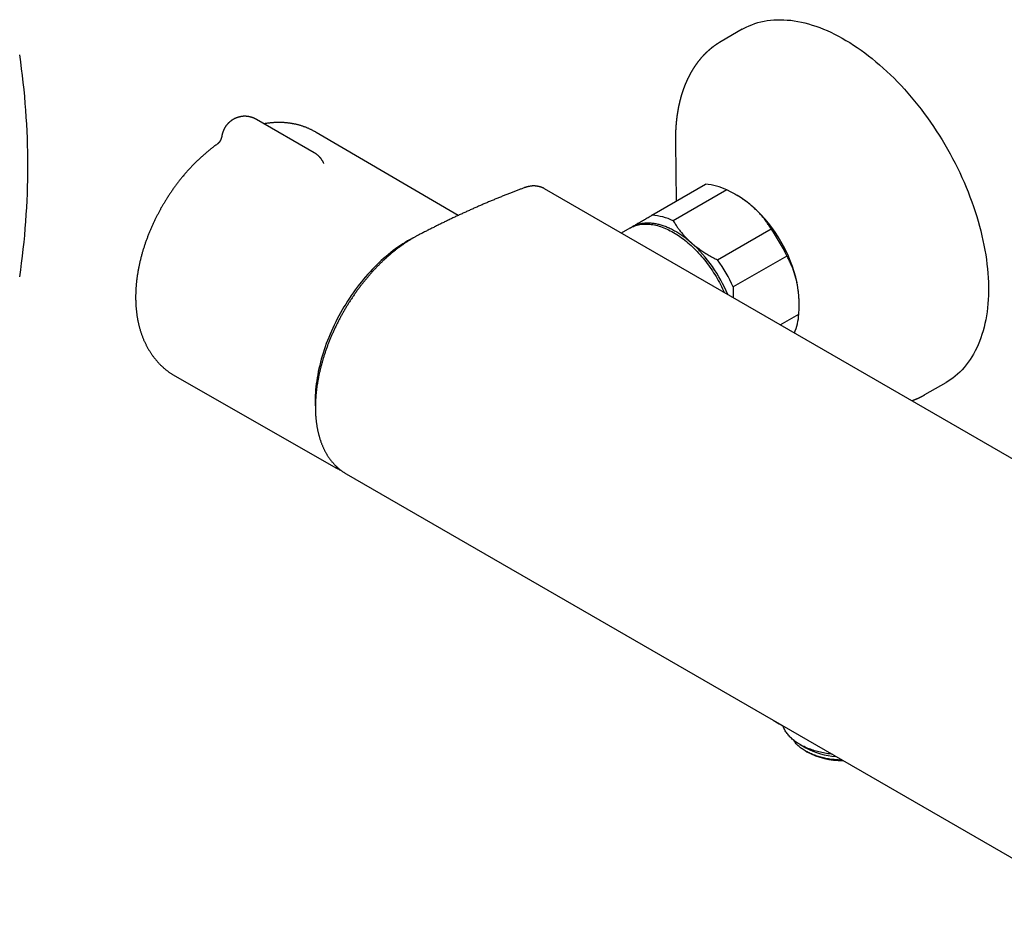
# Model space of a CAD drawing. Header units: millimetres. Extents: x 8 to 723, y 12 to 383.
# Tile 4 of 6: x 451 to 620, y 35 to 191. Entities that reach past the tile are written whole.
import ezdxf

# ---------------------------------------------------------------- set-up
doc = ezdxf.new("R2010")
doc.units = ezdxf.units.MM

msp = doc.modelspace()

# ---------------------------------------------------------------- linework, layer by layer
at = {"color": 7, "linetype": 'Continuous', "lineweight": 30}
for p, q in [((574.89, 189.25), (571.24, 187.14)), ((501.4, 168.05), (491.5, 173.77)), ((526.14, 157.29), (501.74, 171.55)), ((563.41, 169.8), (563.41, 169.79)), ((563.41, 169.79), (563.56, 159.74)), ((503, 166.33), (503, 166.33)), ((559.38, 157.33), (568.57, 162.63)), ((537.43, 162.02), (537.43, 162.02)), ((676.68, 83.51), (540.91, 161.88)), ((540.91, 161.88), (540.91, 161.88)), ((572.23, 161.67), (563.04, 156.37)), ((574.04, 160.69), (573.67, 160.9)), ((555.57, 155.11), (554.11, 154.26)), ((570.65, 149.65), (579.84, 154.96)), ((582.53, 150.32), (573.34, 145.02)), ((584.64, 141.87), (584.64, 142.32)), ((581.4, 138.51), (584.6, 140.36)), ((477.57, 129.69), (505.12, 113.98)), ((606.24, 126.52), (609.89, 128.62)), ((606.24, 126.52), (606.23, 126.51)), ((506.88, 112.95), (642.64, 34.57)), ((506.88, 112.95), (506.88, 112.95)), ((584.8, 66.46), (585.77, 65.9)), ((585.77, 65.33), (585.98, 65.21))]:
    msp.add_line(p, q, dxfattribs=at)
at = {"color": 7, "linetype": 'Continuous', "lineweight": 30, "flags": 128}
for points in [[(574.89, 189.25), (575.1, 189.36), (575.57, 189.61), (576.05, 189.83), (576.54, 190.03), (577.04, 190.22), (577.56, 190.38), (578.08, 190.51), (578.61, 190.63), (579.16, 190.72), (579.71, 190.8), (580.27, 190.85), (580.84, 190.88), (581.42, 190.89), (582, 190.87), (582.59, 190.83), (583.19, 190.78), (583.79, 190.7), (584.4, 190.59), (585.02, 190.47), (585.64, 190.33), (586.27, 190.16), (586.9, 189.97), (587.53, 189.76), (588.17, 189.53), (588.81, 189.28), (589.45, 189.01), (590.09, 188.72), (590.74, 188.4), (591.39, 188.07), (592.03, 187.72), (592.68, 187.34), (593.33, 186.95), (593.98, 186.54), (594.62, 186.11), (595.27, 185.66), (595.91, 185.19), (596.55, 184.7), (597.19, 184.2), (597.82, 183.68), (598.45, 183.14), (599.08, 182.59), (599.7, 182.02), (600.32, 181.43), (600.93, 180.83), (601.53, 180.21), (602.13, 179.58), (602.72, 178.94), (603.31, 178.28), (603.89, 177.61), (604.46, 176.92), (605.02, 176.22), (605.57, 175.51), (606.11, 174.79), (606.65, 174.06), (607.17, 173.32), (607.69, 172.57), (608.19, 171.81), (608.68, 171.04), (609.17, 170.26), (609.64, 169.47), (610.1, 168.68), (610.54, 167.88), (610.98, 167.07), (611.4, 166.26), (611.81, 165.45), (612.2, 164.63), (612.58, 163.8), (612.95, 162.97), (613.3, 162.14), (613.64, 161.31), (613.97, 160.47), (614.28, 159.64), (614.57, 158.8), (614.85, 157.96), (615.12, 157.13), (615.36, 156.29), (615.6, 155.46), (615.81, 154.63), (616.02, 153.8), (616.2, 152.98), (616.37, 152.16), (616.52, 151.35), (616.66, 150.54), (616.78, 149.73), (616.88, 148.93), (616.96, 148.14), (617.03, 147.36), (617.08, 146.58), (617.12, 145.82), (617.14, 145.06), (617.14, 144.31), (617.12, 143.57), (617.09, 142.84), (617.04, 142.13), (616.97, 141.42), (616.89, 140.73), (616.79, 140.05), (616.67, 139.38), (616.53, 138.72), (616.38, 138.08), (616.22, 137.46), (616.03, 136.84), (615.83, 136.25), (615.62, 135.67), (615.39, 135.1), (615.14, 134.55), (614.88, 134.02), (614.6, 133.5), (614.31, 133.01), (614, 132.53), (613.67, 132.07), (613.34, 131.62), (612.98, 131.2), (612.62, 130.79), (612.24, 130.41), (611.84, 130.04), (611.44, 129.69), (611.02, 129.36), (610.58, 129.06), (610.14, 128.77), (609.89, 128.62)], [(555.57, 155.11), (555.77, 155.22), (555.98, 155.32), (556.19, 155.41), (556.4, 155.49), (556.62, 155.56), (556.84, 155.62), (557.07, 155.68), (557.3, 155.72), (557.53, 155.76), (557.77, 155.78), (558.01, 155.8), (558.26, 155.81), (558.51, 155.81), (558.76, 155.8), (559.02, 155.77), (559.27, 155.74), (559.53, 155.71), (559.8, 155.66), (560.06, 155.6), (560.33, 155.53), (560.6, 155.46), (560.87, 155.37), (561.14, 155.27), (561.42, 155.17), (561.69, 155.06), (561.97, 154.94), (562.24, 154.81), (562.52, 154.67), (562.8, 154.52), (563.07, 154.36), (563.35, 154.2), (563.63, 154.03), (563.91, 153.85), (564.18, 153.66), (564.46, 153.46), (564.73, 153.26), (565.01, 153.04), (565.28, 152.82), (565.55, 152.6), (565.82, 152.36), (566.09, 152.12), (566.35, 151.87), (566.61, 151.62), (566.88, 151.36), (567.13, 151.09), (567.39, 150.81), (567.64, 150.53), (567.89, 150.25), (568.14, 149.96), (568.38, 149.66), (568.62, 149.36), (568.85, 149.05), (569.08, 148.74), (569.31, 148.43), (569.53, 148.11), (569.75, 147.78), (569.96, 147.45), (570.17, 147.12), (570.38, 146.79), (570.57, 146.45), (570.77, 146.11), (570.96, 145.76), (571.14, 145.41), (571.32, 145.07), (571.49, 144.71), (571.66, 144.36), (571.79, 144.05)], [(555.9, 155.29), (556.03, 155.37), (556.16, 155.44), (556.3, 155.5), (556.43, 155.56), (556.57, 155.62), (556.71, 155.68), (556.85, 155.73), (556.99, 155.77), (557.14, 155.81), (557.29, 155.85), (557.44, 155.89), (557.59, 155.92), (557.74, 155.94), (557.9, 155.96), (558.05, 155.98), (558.21, 156), (558.37, 156.01), (558.53, 156.01), (558.69, 156.01), (558.86, 156.01), (559.02, 156), (559.19, 155.99), (559.35, 155.98), (559.52, 155.96), (559.69, 155.94), (559.86, 155.91), (560.04, 155.88), (560.21, 155.85), (560.38, 155.81), (560.56, 155.77), (560.73, 155.72), (560.91, 155.67), (561.09, 155.62), (561.27, 155.56), (561.44, 155.5), (561.62, 155.43), (561.8, 155.36), (561.98, 155.29), (562.16, 155.21), (562.34, 155.13), (562.53, 155.04), (562.71, 154.96), (562.89, 154.86), (563.07, 154.77), (563.25, 154.67), (563.43, 154.56), (563.62, 154.46), (563.8, 154.35), (563.98, 154.23), (564.16, 154.11), (564.34, 153.99), (564.53, 153.87), (564.71, 153.74), (564.89, 153.61), (565.07, 153.47), (565.25, 153.34), (565.43, 153.2), (565.6, 153.05), (565.78, 152.9), (565.96, 152.75), (566.14, 152.6)], [(555.75, 155.21), (555.77, 155.22), (555.9, 155.29)], [(518.66, 153.56), (518.26, 153.36), (517.85, 153.14), (517.43, 152.91), (517.02, 152.66), (516.6, 152.4), (516.19, 152.13), (515.77, 151.85), (515.36, 151.56), (514.95, 151.25), (514.54, 150.93), (514.13, 150.6), (513.73, 150.26), (513.32, 149.91), (512.92, 149.55), (512.53, 149.18), (512.13, 148.8), (511.74, 148.41), (511.36, 148.01), (510.98, 147.6), (510.6, 147.18), (510.23, 146.75), (509.86, 146.32), (509.5, 145.87), (509.14, 145.42), (508.79, 144.96), (508.44, 144.5), (508.1, 144.02), (507.77, 143.55), (507.44, 143.06), (507.12, 142.57), (506.81, 142.07), (506.51, 141.57), (506.21, 141.06), (505.92, 140.55), (505.64, 140.04), (505.36, 139.52), (505.1, 139), (504.84, 138.47), (504.59, 137.94), (504.35, 137.41), (504.12, 136.88), (503.9, 136.35), (503.69, 135.81), (503.48, 135.28), (503.29, 134.74), (503.11, 134.21), (502.93, 133.67), (502.77, 133.13), (502.62, 132.6), (502.47, 132.07), (502.34, 131.53), (502.22, 131.01), (502.1, 130.48), (502, 129.95), (501.91, 129.43), (501.83, 128.92), (501.76, 128.4), (501.7, 127.89), (501.65, 127.39), (501.61, 126.89), (501.58, 126.4), (501.57, 125.91), (501.56, 125.42)], [(505.19, 113.94), (505.08, 114), (505.05, 114.02)], [(590.3, 64.79), (590.13, 64.81), (589.86, 64.84), (589.59, 64.88), (589.33, 64.92), (589.06, 64.97), (588.8, 65.02), (588.54, 65.07), (588.29, 65.13), (588.04, 65.19), (587.79, 65.26), (587.54, 65.32), (587.29, 65.4), (587.05, 65.47), (586.82, 65.55), (586.58, 65.64), (586.35, 65.72), (586.13, 65.81), (585.91, 65.91), (585.69, 66), (585.48, 66.1), (585.27, 66.21), (585.07, 66.31), (584.87, 66.42), (584.68, 66.53), (584.49, 66.65), (584.3, 66.77), (584.13, 66.89), (583.96, 67.01), (583.79, 67.14), (583.63, 67.27), (583.47, 67.4), (583.33, 67.53), (583.18, 67.67), (583.05, 67.8), (582.92, 67.94), (582.79, 68.08), (582.68, 68.23), (582.57, 68.37), (582.46, 68.52), (582.36, 68.67), (582.27, 68.82), (582.19, 68.97), (582.11, 69.12), (582.04, 69.27), (581.98, 69.43), (581.92, 69.58), (581.91, 69.64)], [(592.03, 63.79), (591.82, 63.79), (591.58, 63.8), (591.34, 63.81), (591.1, 63.83), (590.87, 63.85), (590.63, 63.87), (590.4, 63.89), (590.17, 63.92), (589.93, 63.96), (589.7, 63.99), (589.48, 64.03), (589.25, 64.07), (589.03, 64.12), (588.8, 64.17), (588.58, 64.22), (588.37, 64.28), (588.15, 64.34), (587.94, 64.4), (587.73, 64.47), (587.53, 64.54), (587.32, 64.61), (587.12, 64.69), (586.93, 64.76), (586.74, 64.85), (586.55, 64.93), (586.36, 65.02), (586.18, 65.11), (586.01, 65.2), (585.83, 65.29), (585.67, 65.39), (585.5, 65.49), (585.34, 65.59), (585.19, 65.7), (585.04, 65.81), (584.9, 65.92), (584.76, 66.03), (584.62, 66.14), (584.49, 66.26), (584.37, 66.37), (584.25, 66.49), (584.14, 66.61), (584.03, 66.74), (583.93, 66.86), (583.83, 66.99), (583.74, 67.11), (583.66, 67.24)]]:
    msp.add_lwpolyline(points, dxfattribs=at)
at = {"color": 7, "linetype": 'Continuous', "lineweight": 30}
for centre, radius, start, end in [((322.25, 165.79), 130, 351.5732, 8.4268), ((567.97, 152.91), 9.74, 64.0628, 86.428), ((565.54, 146.16), 16.83, 48.267, 59.6781), ((558.77, 147.6), 9.74, 64.0628, 86.428), ((560.22, 140.46), 24.63, 12.3885, 47.8522), ((557.46, 138.88), 27.56, 24.5436, 35.6971), ((549.54, 134.29), 24.7, 22.4165, 47.81), ((548.27, 133.57), 27.56, 24.5436, 35.6971), ((567.71, 142.22), 16.93, 0.343, 12.0278), ((574.4, 141.05), 10.22, 337.3019, 356.092), ((521.51, 125.41), 19.94, 179.9605, 183.9167), ((591.73, 76.88), 12.49, 241.5043, 266.4446), ((591.93, 76.34), 12.62, 241.8745, 271.0171)]:
    msp.add_arc(centre, radius, start, end, dxfattribs=at)
for points, knots in [([(571.24, 187.14), (571.23, 187.13), (571.2, 187.11), (571.16, 187.09), (571.11, 187.06), (571.07, 187.04), (571.03, 187.01), (571, 186.99), (570.97, 186.98), (570.95, 186.97), (570.93, 186.95), (570.9, 186.94), (570.87, 186.92), (570.83, 186.89), (570.78, 186.86), (570.74, 186.83), (570.7, 186.81), (570.66, 186.78), (570.63, 186.76), (570.59, 186.74), (570.55, 186.71), (570.5, 186.68), (570.44, 186.64), (570.38, 186.6), (570.32, 186.55), (570.25, 186.51), (570.19, 186.46), (570.11, 186.41), (570.05, 186.36), (569.99, 186.32), (569.94, 186.28), (569.89, 186.24), (569.84, 186.21), (569.79, 186.17), (569.76, 186.14), (569.73, 186.12), (569.71, 186.1), (569.68, 186.09), (569.66, 186.07), (569.63, 186.04), (569.59, 186.02), (569.56, 185.99), (569.52, 185.95), (569.48, 185.92), (569.43, 185.89), (569.39, 185.85), (569.35, 185.81), (569.3, 185.77), (569.24, 185.72), (569.18, 185.67), (569.12, 185.62), (569.06, 185.56), (568.99, 185.5), (568.92, 185.44), (568.85, 185.37), (568.79, 185.31), (568.74, 185.27), (568.7, 185.24), (568.67, 185.21), (568.64, 185.18), (568.61, 185.15), (568.58, 185.11), (568.55, 185.09), (568.52, 185.06), (568.49, 185.03), (568.47, 185.01), (568.45, 184.99), (568.43, 184.97), (568.41, 184.94), (568.37, 184.9), (568.32, 184.86), (568.27, 184.8), (568.21, 184.74), (568.16, 184.69), (568.12, 184.65), (568.09, 184.61), (568.03, 184.55), (567.96, 184.47), (567.88, 184.38), (567.81, 184.3), (567.75, 184.23), (567.71, 184.18), (567.66, 184.13), (567.63, 184.08), (567.59, 184.04), (567.57, 184.01), (567.54, 183.98), (567.52, 183.95), (567.48, 183.9), (567.43, 183.85), (567.39, 183.79), (567.35, 183.75), (567.32, 183.7), (567.29, 183.67), (567.27, 183.64), (567.25, 183.61), (567.23, 183.59), (567.21, 183.56), (567.18, 183.52), (567.15, 183.48), (567.12, 183.44), (567.09, 183.39), (567.06, 183.35), (567.03, 183.32), (567, 183.28), (566.98, 183.25), (566.96, 183.22), (566.94, 183.2), (566.93, 183.18), (566.91, 183.15), (566.89, 183.12), (566.86, 183.08), (566.83, 183.04), (566.8, 183), (566.77, 182.95), (566.75, 182.92), (566.73, 182.88), (566.71, 182.85), (566.69, 182.83), (566.68, 182.81), (566.66, 182.78), (566.64, 182.76), (566.62, 182.73), (566.6, 182.69), (566.58, 182.66), (566.55, 182.62), (566.53, 182.59), (566.51, 182.55), (566.49, 182.52), (566.46, 182.48), (566.44, 182.44), (566.42, 182.41), (566.4, 182.38), (566.39, 182.36), (566.38, 182.34), (566.36, 182.32), (566.35, 182.3), (566.33, 182.27), (566.31, 182.24), (566.28, 182.19), (566.24, 182.12), (566.21, 182.06), (566.18, 182.01), (566.15, 181.96), (566.12, 181.92), (566.11, 181.89), (566.09, 181.86), (566.08, 181.84), (566.06, 181.81), (566.05, 181.79), (566.04, 181.76), (566.02, 181.73), (566, 181.7), (565.97, 181.65), (565.94, 181.6), (565.91, 181.54), (565.89, 181.49), (565.86, 181.45), (565.84, 181.41), (565.83, 181.38), (565.82, 181.36), (565.81, 181.34), (565.8, 181.32), (565.79, 181.31), (565.78, 181.29), (565.77, 181.27), (565.75, 181.24), (565.74, 181.21), (565.72, 181.17), (565.69, 181.12), (565.67, 181.07), (565.64, 181.01), (565.61, 180.95), (565.58, 180.9), (565.57, 180.87), (565.55, 180.84), (565.54, 180.82), (565.53, 180.8), (565.53, 180.78), (565.51, 180.76), (565.5, 180.72), (565.48, 180.68), (565.45, 180.63), (565.43, 180.58), (565.41, 180.54), (565.39, 180.5), (565.38, 180.46), (565.36, 180.42), (565.34, 180.38), (565.32, 180.35), (565.31, 180.32), (565.3, 180.29), (565.29, 180.28), (565.29, 180.26), (565.28, 180.23), (565.26, 180.2), (565.24, 180.15), (565.21, 180.09), (565.18, 180.01), (565.15, 179.95), (565.13, 179.89), (565.11, 179.85), (565.09, 179.81), (565.08, 179.77), (565.07, 179.75), (565.06, 179.72), (565.05, 179.69), (565.03, 179.65), (565.01, 179.59), (564.99, 179.54), (564.96, 179.48), (564.94, 179.42), (564.92, 179.37), (564.9, 179.32), (564.88, 179.27), (564.87, 179.23), (564.85, 179.19), (564.84, 179.16), (564.83, 179.13), (564.82, 179.11), (564.81, 179.07), (564.8, 179.03), (564.78, 178.98), (564.76, 178.93), (564.73, 178.86), (564.71, 178.78), (564.68, 178.71), (564.66, 178.64), (564.64, 178.57), (564.62, 178.51), (564.6, 178.47), (564.59, 178.44), (564.58, 178.41), (564.58, 178.39), (564.57, 178.36), (564.56, 178.32), (564.54, 178.28), (564.52, 178.23), (564.5, 178.16), (564.48, 178.08), (564.46, 178.02), (564.44, 177.96), (564.43, 177.91), (564.41, 177.86), (564.4, 177.82), (564.39, 177.79), (564.38, 177.75), (564.37, 177.72), (564.36, 177.68), (564.35, 177.65), (564.34, 177.6), (564.33, 177.56), (564.31, 177.51), (564.3, 177.47), (564.29, 177.41), (564.26, 177.32), (564.24, 177.23), (564.22, 177.15), (564.2, 177.08), (564.18, 177.02), (564.17, 176.98), (564.17, 176.95), (564.16, 176.93), (564.16, 176.92), (564.15, 176.9), (564.15, 176.88), (564.14, 176.85), (564.13, 176.82), (564.12, 176.77), (564.11, 176.71), (564.09, 176.64), (564.08, 176.57), (564.06, 176.5), (564.04, 176.43), (564.03, 176.36), (564.01, 176.28), (564, 176.21), (563.98, 176.14), (563.96, 176.06), (563.94, 175.97), (563.92, 175.86), (563.9, 175.74), (563.88, 175.62), (563.86, 175.51), (563.84, 175.42), (563.83, 175.35), (563.82, 175.29), (563.81, 175.24), (563.8, 175.18), (563.79, 175.12), (563.77, 175.03), (563.76, 174.92), (563.74, 174.8), (563.72, 174.68), (563.7, 174.57), (563.69, 174.49), (563.68, 174.42), (563.67, 174.37), (563.67, 174.32), (563.66, 174.29), (563.66, 174.25), (563.65, 174.21), (563.65, 174.16), (563.64, 174.1), (563.63, 174.03), (563.62, 173.96), (563.61, 173.88), (563.6, 173.81), (563.59, 173.74), (563.59, 173.66), (563.58, 173.58), (563.57, 173.51), (563.56, 173.45), (563.56, 173.4), (563.55, 173.37), (563.55, 173.34), (563.55, 173.31), (563.55, 173.27), (563.54, 173.22), (563.54, 173.17), (563.53, 173.11), (563.52, 173.05), (563.52, 172.97), (563.51, 172.88), (563.5, 172.77), (563.49, 172.67), (563.49, 172.58), (563.48, 172.51), (563.48, 172.44), (563.47, 172.38), (563.47, 172.33), (563.47, 172.3), (563.47, 172.27), (563.46, 172.23), (563.46, 172.19), (563.46, 172.14), (563.45, 172.06), (563.45, 171.96), (563.44, 171.84), (563.44, 171.74), (563.43, 171.63), (563.43, 171.54), (563.42, 171.43), (563.42, 171.35), (563.42, 171.28), (563.42, 171.24), (563.42, 171.2), (563.42, 171.18), (563.42, 171.16), (563.42, 171.14), (563.41, 171.11), (563.41, 171.06), (563.41, 171), (563.41, 170.93), (563.41, 170.86), (563.41, 170.78), (563.41, 170.7), (563.41, 170.62), (563.41, 170.54), (563.41, 170.43), (563.4, 170.28), (563.41, 170.11), (563.41, 169.95), (563.41, 169.84), (563.41, 169.79)], [0, 0, 0, 0, 0.002213, 0.004769, 0.007683, 0.010841, 0.013593, 0.015843, 0.017258, 0.018498, 0.020016, 0.021848, 0.023996, 0.026288, 0.029568, 0.032565, 0.03528, 0.037709, 0.039851, 0.041824, 0.044139, 0.048007, 0.052096, 0.056257, 0.0604, 0.064351, 0.069274, 0.074203, 0.079217, 0.082477, 0.085935, 0.089708, 0.093278, 0.0964, 0.099051, 0.10078, 0.102226, 0.103803, 0.105651, 0.107771, 0.110161, 0.112768, 0.115551, 0.118511, 0.121648, 0.124788, 0.127644, 0.131708, 0.135665, 0.139555, 0.144327, 0.149198, 0.154322, 0.159603, 0.16496, 0.169715, 0.17347, 0.175515, 0.177919, 0.180484, 0.182973, 0.185388, 0.187728, 0.189929, 0.191979, 0.193627, 0.194981, 0.196511, 0.19827, 0.201543, 0.205358, 0.20964, 0.214387, 0.218074, 0.221318, 0.224335, 0.227305, 0.234239, 0.241134, 0.248284, 0.251908, 0.255656, 0.259499, 0.263127, 0.265251, 0.267254, 0.26936, 0.271909, 0.274895, 0.279229, 0.283031, 0.2863, 0.289084, 0.291538, 0.293674, 0.295068, 0.296624, 0.298763, 0.301478, 0.304386, 0.307258, 0.310095, 0.312897, 0.315382, 0.317762, 0.31988, 0.321732, 0.323318, 0.324638, 0.325943, 0.328047, 0.330683, 0.333617, 0.336653, 0.33911, 0.341629, 0.343954, 0.345865, 0.34739, 0.348633, 0.350086, 0.351789, 0.353744, 0.355949, 0.358349, 0.3605, 0.362695, 0.364934, 0.367216, 0.369541, 0.371897, 0.373993, 0.375708, 0.377094, 0.378215, 0.379467, 0.380869, 0.382422, 0.384125, 0.387597, 0.391552, 0.395988, 0.398828, 0.401825, 0.40449, 0.40655, 0.40803, 0.409258, 0.410618, 0.412109, 0.413732, 0.415486, 0.417424, 0.420352, 0.42373, 0.427559, 0.430026, 0.432596, 0.434832, 0.436639, 0.43804, 0.439038, 0.440016, 0.441065, 0.442186, 0.443378, 0.444642, 0.446658, 0.449009, 0.45176, 0.454912, 0.458465, 0.462409, 0.464865, 0.466855, 0.468376, 0.469442, 0.470413, 0.471468, 0.472607, 0.474802, 0.477254, 0.480102, 0.483435, 0.485376, 0.487449, 0.489656, 0.491995, 0.494347, 0.496349, 0.497961, 0.49921, 0.500121, 0.50103, 0.502037, 0.5043, 0.506942, 0.510557, 0.514588, 0.519025, 0.521396, 0.523868, 0.526182, 0.528081, 0.529563, 0.53065, 0.53249, 0.534814, 0.537622, 0.540742, 0.543976, 0.547184, 0.550367, 0.552849, 0.555315, 0.557658, 0.559624, 0.561232, 0.562495, 0.563961, 0.565769, 0.567917, 0.570406, 0.573183, 0.577278, 0.581257, 0.58512, 0.588867, 0.592495, 0.595745, 0.597592, 0.599202, 0.600577, 0.601826, 0.603178, 0.60493, 0.607083, 0.609542, 0.613777, 0.617609, 0.62104, 0.624068, 0.626769, 0.628791, 0.630731, 0.632589, 0.634366, 0.636177, 0.637714, 0.639593, 0.641814, 0.644153, 0.646417, 0.648606, 0.650721, 0.656151, 0.661016, 0.664883, 0.668288, 0.671224, 0.67369, 0.674642, 0.6755, 0.676264, 0.676939, 0.677869, 0.679224, 0.681017, 0.683248, 0.685714, 0.689819, 0.693529, 0.696844, 0.699764, 0.703644, 0.707303, 0.710759, 0.714164, 0.717961, 0.722165, 0.727539, 0.733357, 0.739285, 0.745053, 0.748765, 0.752075, 0.75479, 0.757012, 0.759589, 0.762714, 0.766387, 0.77201, 0.777702, 0.783443, 0.789234, 0.792504, 0.795417, 0.79793, 0.800045, 0.801759, 0.803253, 0.805047, 0.807407, 0.810172, 0.813329, 0.816685, 0.820171, 0.823454, 0.826845, 0.830343, 0.83395, 0.837375, 0.840252, 0.842579, 0.843739, 0.844722, 0.846011, 0.847773, 0.850009, 0.852632, 0.855281, 0.85784, 0.860307, 0.865681, 0.870567, 0.874964, 0.878874, 0.882347, 0.885459, 0.888212, 0.889954, 0.891514, 0.892891, 0.894216, 0.89598, 0.898231, 0.900963, 0.906229, 0.91141, 0.916536, 0.920559, 0.924801, 0.92926, 0.933914, 0.936107, 0.937952, 0.93945, 0.940601, 0.941404, 0.942059, 0.943487, 0.945445, 0.947932, 0.95095, 0.954498, 0.957658, 0.961144, 0.964805, 0.968395, 0.97191, 0.979487, 0.986695, 0.993532, 1, 1, 1, 1]), ([(489.5, 174.31), (489.46, 174.31), (489.39, 174.3), (489.3, 174.3), (489.23, 174.3), (489.14, 174.29), (489.04, 174.28), (488.94, 174.27), (488.84, 174.25), (488.73, 174.23), (488.62, 174.21), (488.51, 174.18), (488.4, 174.15), (488.29, 174.12), (488.18, 174.08), (488.07, 174.04), (487.96, 174), (487.85, 173.95), (487.74, 173.9), (487.64, 173.85), (487.53, 173.79), (487.43, 173.73), (487.32, 173.66), (487.22, 173.59), (487.12, 173.52), (487.03, 173.45), (486.93, 173.37), (486.84, 173.29), (486.75, 173.21), (486.66, 173.12), (486.57, 173.03), (486.49, 172.94), (486.41, 172.84), (486.33, 172.75), (486.26, 172.65), (486.19, 172.55), (486.12, 172.44), (486.05, 172.34), (485.99, 172.23), (485.93, 172.12), (485.88, 172), (485.83, 171.89), (485.78, 171.77), (485.73, 171.66), (485.69, 171.54), (485.66, 171.42), (485.62, 171.3), (485.6, 171.18), (485.57, 171.06), (485.56, 170.98), (485.55, 170.95)], [0, 0, 0, 0, 0.02338, 0.032687, 0.048174, 0.064261, 0.081536, 0.099596, 0.118279, 0.137456, 0.157035, 0.176946, 0.197136, 0.217563, 0.238195, 0.259003, 0.279966, 0.301065, 0.322282, 0.343606, 0.365024, 0.386525, 0.4081, 0.429742, 0.451444, 0.4732, 0.495003, 0.51685, 0.538736, 0.560658, 0.582611, 0.604594, 0.626603, 0.648636, 0.670692, 0.692767, 0.714861, 0.736972, 0.759099, 0.78124, 0.803395, 0.825562, 0.847741, 0.869932, 0.892132, 0.914343, 0.936563, 0.958791, 0.981029, 1, 1, 1, 1]), ([(491.5, 173.77), (491.5, 173.77), (491.46, 173.79), (491.39, 173.83), (491.27, 173.89), (491.15, 173.95), (491.04, 174), (490.93, 174.04), (490.82, 174.08), (490.71, 174.12), (490.59, 174.15), (490.48, 174.18), (490.37, 174.21), (490.25, 174.24), (490.14, 174.26), (490.02, 174.27), (489.91, 174.28), (489.81, 174.29), (489.72, 174.3), (489.64, 174.3), (489.57, 174.31), (489.52, 174.31), (489.5, 174.31)], [0, 0, 0, 0, 0.000108, 0.062415, 0.125019, 0.187973, 0.244645, 0.301287, 0.357885, 0.414426, 0.47089, 0.527249, 0.583459, 0.639445, 0.695077, 0.750096, 0.803913, 0.854824, 0.897431, 0.931555, 0.971837, 1, 1, 1, 1]), ([(501.74, 171.55), (501.7, 171.57), (501.6, 171.63), (501.44, 171.72), (501.25, 171.83), (501.05, 171.93), (500.86, 172.02), (500.66, 172.11), (500.46, 172.2), (500.26, 172.29), (500.05, 172.37), (499.85, 172.45), (499.64, 172.52), (499.43, 172.6), (499.22, 172.66), (499.01, 172.73), (498.79, 172.79), (498.58, 172.85), (498.36, 172.9), (498.14, 172.95), (497.92, 172.99), (497.7, 173.03), (497.48, 173.07), (497.25, 173.11), (497.02, 173.14), (496.8, 173.16), (496.57, 173.19), (496.34, 173.21), (496.11, 173.22), (495.87, 173.23), (495.64, 173.24), (495.4, 173.24), (495.17, 173.24), (494.93, 173.24), (494.69, 173.23), (494.45, 173.21), (494.21, 173.2), (493.97, 173.17), (493.72, 173.15), (493.48, 173.12), (493.23, 173.09), (493.01, 173.05), (492.87, 173.03), (492.8, 173.02)], [0, 0, 0, 0, 0.013649, 0.037345, 0.061052, 0.084773, 0.108514, 0.132277, 0.156066, 0.179886, 0.20374, 0.227633, 0.251567, 0.275548, 0.299579, 0.323663, 0.347806, 0.37201, 0.39628, 0.420619, 0.445031, 0.469521, 0.49409, 0.518744, 0.543486, 0.568318, 0.593245, 0.61827, 0.643395, 0.668625, 0.69396, 0.719405, 0.744962, 0.770632, 0.796418, 0.822321, 0.848344, 0.874486, 0.90075, 0.927135, 0.953642, 0.98027, 1, 1, 1, 1]), ([(485.55, 170.95), (485.55, 170.93), (485.54, 170.88), (485.53, 170.82), (485.52, 170.77), (485.51, 170.74), (485.5, 170.71), (485.5, 170.7), (485.5, 170.68), (485.49, 170.67), (485.49, 170.65), (485.48, 170.63), (485.47, 170.6), (485.46, 170.56), (485.44, 170.52), (485.43, 170.47), (485.41, 170.42), (485.38, 170.35), (485.35, 170.29), (485.33, 170.24), (485.31, 170.21), (485.29, 170.17), (485.27, 170.13), (485.25, 170.08), (485.22, 170.04), (485.2, 170), (485.18, 169.97), (485.16, 169.94), (485.14, 169.92), (485.13, 169.9), (485.11, 169.88), (485.1, 169.86), (485.08, 169.84), (485.06, 169.81), (485.04, 169.78), (485.02, 169.76), (485, 169.74), (484.99, 169.72), (484.97, 169.71), (484.96, 169.69), (484.95, 169.68), (484.94, 169.67), (484.93, 169.66), (484.92, 169.65), (484.91, 169.64), (484.9, 169.63), (484.89, 169.62), (484.88, 169.61), (484.87, 169.6), (484.86, 169.59), (484.85, 169.58), (484.84, 169.57), (484.83, 169.56), (484.82, 169.56), (484.81, 169.55), (484.81, 169.55), (484.8, 169.54), (484.8, 169.54), (484.8, 169.54), (484.79, 169.53), (484.79, 169.53), (484.8, 169.54), (484.8, 169.54), (484.8, 169.54), (484.8, 169.54), (484.8, 169.54), (484.8, 169.54)], [0, 0, 0, 0, 0.030911, 0.056846, 0.077779, 0.091252, 0.101337, 0.108064, 0.113467, 0.119857, 0.127289, 0.135795, 0.145401, 0.1662, 0.184091, 0.19907, 0.225789, 0.255812, 0.289085, 0.308604, 0.325287, 0.343157, 0.365225, 0.388905, 0.412425, 0.433781, 0.451267, 0.467226, 0.481845, 0.494536, 0.504154, 0.514272, 0.530159, 0.549374, 0.570627, 0.592459, 0.606157, 0.617927, 0.627379, 0.637861, 0.652362, 0.66557, 0.67514, 0.683922, 0.693301, 0.706601, 0.722171, 0.734751, 0.745057, 0.754484, 0.769233, 0.787244, 0.808015, 0.825568, 0.840377, 0.85425, 0.868498, 0.88496, 0.906619, 0.928773, 0.949638, 0.958685, 0.967744, 0.97957, 0.994581, 1, 1, 1, 1]), ([(484.81, 169.54), (484.78, 169.53), (484.68, 169.45), (484.49, 169.32), (484.25, 169.15), (484.01, 168.97), (483.78, 168.79), (483.54, 168.6), (483.3, 168.41), (483.07, 168.22), (482.84, 168.03), (482.6, 167.83), (482.37, 167.63), (482.14, 167.42), (481.92, 167.22), (481.69, 167.01), (481.47, 166.8), (481.24, 166.58), (481.02, 166.36), (480.8, 166.14), (480.58, 165.92), (480.36, 165.69), (480.15, 165.46), (479.93, 165.23), (479.72, 165), (479.51, 164.76), (479.31, 164.53), (479.11, 164.29), (478.92, 164.06), (478.72, 163.83), (478.54, 163.61), (478.36, 163.38), (478.18, 163.16), (478.01, 162.93), (477.83, 162.7), (477.66, 162.47), (477.49, 162.24), (477.32, 162), (477.15, 161.77), (476.98, 161.53), (476.82, 161.29), (476.66, 161.05), (476.5, 160.81), (476.34, 160.57), (476.19, 160.33), (476.04, 160.09), (475.89, 159.86), (475.75, 159.63), (475.63, 159.44), (475.53, 159.26), (475.43, 159.09), (475.35, 158.97), (475.32, 158.9)], [0, 0, 0, 0, 0.006583, 0.028487, 0.05039, 0.072293, 0.094193, 0.116091, 0.137987, 0.159878, 0.181767, 0.203652, 0.225534, 0.247413, 0.26929, 0.291166, 0.313042, 0.334919, 0.356798, 0.378681, 0.400571, 0.422468, 0.444376, 0.466297, 0.488235, 0.510194, 0.532176, 0.551927, 0.573909, 0.593631, 0.613339, 0.633034, 0.652714, 0.672379, 0.692029, 0.711663, 0.731278, 0.750875, 0.770449, 0.789998, 0.809515, 0.828993, 0.84842, 0.867774, 0.887019, 0.906088, 0.924835, 0.942884, 0.959609, 0.971438, 0.984063, 1, 1, 1, 1]), ([(503, 166.33), (502.99, 166.36), (502.96, 166.42), (502.9, 166.52), (502.84, 166.63), (502.77, 166.74), (502.7, 166.85), (502.63, 166.95), (502.55, 167.05), (502.47, 167.15), (502.39, 167.25), (502.3, 167.34), (502.22, 167.43), (502.12, 167.52), (502.03, 167.61), (501.93, 167.69), (501.83, 167.77), (501.73, 167.85), (501.62, 167.92), (501.51, 167.99), (501.44, 168.03), (501.4, 168.05)], [0, 0, 0, 0, 0.036098, 0.089128, 0.142191, 0.195291, 0.248432, 0.301616, 0.354847, 0.408132, 0.461475, 0.514882, 0.568361, 0.621919, 0.675568, 0.729316, 0.783178, 0.837168, 0.891305, 0.945609, 1, 1, 1, 1]), ([(503.08, 166.2), (503.08, 166.2), (503.08, 166.2), (503.08, 166.2), (503.07, 166.2), (503.07, 166.21), (503.06, 166.21), (503.06, 166.22), (503.05, 166.23), (503.05, 166.24), (503.04, 166.25), (503.04, 166.25), (503.03, 166.26), (503.03, 166.27), (503.03, 166.27), (503.02, 166.28), (503.02, 166.28), (503.02, 166.28)], [0, 0, 0, 0, 0.0240447, 0.1344091, 0.2536838, 0.355453, 0.4559324, 0.5453071, 0.6059607, 0.6679833, 0.7535643, 0.822095, 0.8754728, 0.9157488, 0.9577085, 0.9814922, 1, 1, 1, 1]), ([(540.91, 161.88), (540.9, 161.89), (540.87, 161.91), (540.79, 161.95), (540.69, 162), (540.59, 162.05), (540.48, 162.09), (540.38, 162.13), (540.27, 162.17), (540.16, 162.2), (540.04, 162.23), (539.93, 162.26), (539.81, 162.28), (539.69, 162.3), (539.58, 162.32), (539.46, 162.33), (539.33, 162.34), (539.21, 162.35), (539.09, 162.35), (538.96, 162.34), (538.84, 162.34), (538.71, 162.33), (538.58, 162.31), (538.45, 162.29), (538.32, 162.27), (538.19, 162.24), (538.06, 162.21), (537.93, 162.18), (537.79, 162.14), (537.66, 162.1), (537.54, 162.06), (537.46, 162.03), (537.43, 162.02)], [0, 0, 0, 0, 0.004752, 0.037834, 0.070868, 0.103894, 0.136939, 0.170041, 0.203239, 0.236573, 0.270081, 0.303801, 0.337771, 0.372033, 0.406121, 0.440352, 0.4747, 0.509184, 0.54382, 0.578626, 0.613613, 0.648795, 0.684182, 0.719784, 0.755606, 0.791654, 0.827933, 0.864504, 0.900659, 0.937308, 0.973787, 1, 1, 1, 1]), ([(537.43, 162.02), (537.25, 161.95), (536.9, 161.82), (536.36, 161.62), (535.8, 161.4), (535.22, 161.18), (534.61, 160.94), (533.99, 160.69), (533.37, 160.44), (532.74, 160.18), (532.11, 159.93), (531.49, 159.66), (530.86, 159.4), (530.23, 159.13), (529.61, 158.85), (528.98, 158.58), (528.35, 158.3), (527.72, 158.01), (527.09, 157.73), (526.46, 157.44), (525.83, 157.15), (525.21, 156.85), (524.58, 156.55), (523.95, 156.25), (523.32, 155.94), (522.69, 155.63), (522.07, 155.32), (521.44, 155.01), (520.81, 154.69), (520.18, 154.37), (519.69, 154.11), (519.34, 153.93), (519.12, 153.82), (518.93, 153.71), (518.74, 153.61), (518.55, 153.5), (518.35, 153.39), (518.13, 153.26), (517.91, 153.13), (517.69, 152.99), (517.47, 152.85), (517.25, 152.71), (517.03, 152.56), (516.81, 152.41), (516.59, 152.26), (516.37, 152.1), (516.15, 151.95), (515.93, 151.78), (515.71, 151.62), (515.49, 151.45), (515.27, 151.28), (515.06, 151.11), (514.84, 150.93), (514.63, 150.75), (514.41, 150.57), (514.2, 150.39), (513.99, 150.2), (513.78, 150.01), (513.57, 149.82), (513.36, 149.63), (513.15, 149.43), (512.94, 149.23), (512.74, 149.03), (512.53, 148.82), (512.33, 148.62), (512.12, 148.41), (511.92, 148.19), (511.72, 147.98), (511.52, 147.76), (511.32, 147.55), (511.12, 147.32), (510.93, 147.1), (510.73, 146.88), (510.54, 146.65), (510.35, 146.42), (510.16, 146.19), (509.97, 145.95), (509.78, 145.72), (509.59, 145.48), (509.41, 145.24), (509.22, 145), (509.04, 144.75), (508.86, 144.5), (508.68, 144.26), (508.5, 144.01), (508.32, 143.76), (508.15, 143.5), (507.98, 143.25), (507.81, 143), (507.64, 142.74), (507.47, 142.48), (507.31, 142.22), (507.15, 141.96), (506.99, 141.7), (506.83, 141.44), (506.67, 141.18), (506.52, 140.91), (506.37, 140.65), (506.22, 140.38), (506.07, 140.11), (505.92, 139.84), (505.78, 139.57), (505.64, 139.3), (505.5, 139.03), (505.36, 138.76), (505.22, 138.48), (505.09, 138.2), (504.95, 137.93), (504.82, 137.65), (504.7, 137.37), (504.57, 137.09), (504.45, 136.81), (504.33, 136.53), (504.21, 136.25), (504.09, 135.97), (503.98, 135.69), (503.87, 135.41), (503.76, 135.13), (503.66, 134.85), (503.55, 134.57), (503.45, 134.29), (503.36, 134.01), (503.26, 133.72), (503.17, 133.44), (503.08, 133.16), (502.99, 132.88), (502.9, 132.6), (502.82, 132.32), (502.74, 132.04), (502.66, 131.75), (502.59, 131.47), (502.52, 131.19), (502.45, 130.91), (502.38, 130.63), (502.31, 130.35), (502.25, 130.08), (502.19, 129.8), (502.14, 129.52), (502.09, 129.25), (502.04, 128.97), (501.99, 128.69), (501.94, 128.42), (501.9, 128.15), (501.86, 127.87), (501.82, 127.6), (501.79, 127.33), (501.76, 127.06), (501.73, 126.79), (501.71, 126.52), (501.68, 126.25), (501.66, 125.99), (501.65, 125.72), (501.63, 125.46), (501.62, 125.2), (501.61, 124.94), (501.61, 124.68), (501.61, 124.42), (501.61, 124.17), (501.61, 123.91), (501.62, 123.66), (501.63, 123.42), (501.64, 123.17), (501.65, 122.92), (501.67, 122.67), (501.69, 122.43), (501.72, 122.19), (501.74, 121.94), (501.77, 121.7), (501.81, 121.47), (501.84, 121.24), (501.88, 121), (501.92, 120.77), (501.97, 120.54), (502.01, 120.31), (502.06, 120.09), (502.12, 119.86), (502.17, 119.64), (502.23, 119.43), (502.29, 119.21), (502.35, 119), (502.42, 118.79), (502.49, 118.58), (502.56, 118.38), (502.64, 118.18), (502.72, 117.98), (502.8, 117.78), (502.88, 117.58), (502.97, 117.39), (503.06, 117.2), (503.15, 117.01), (503.24, 116.83), (503.34, 116.65), (503.44, 116.47), (503.54, 116.3), (503.65, 116.12), (503.76, 115.95), (503.87, 115.79), (503.98, 115.63), (504.09, 115.47), (504.21, 115.31), (504.33, 115.16), (504.45, 115.01), (504.58, 114.86), (504.7, 114.72), (504.83, 114.58), (504.96, 114.44), (505.1, 114.31), (505.24, 114.17), (505.37, 114.05), (505.52, 113.92), (505.66, 113.8), (505.8, 113.68), (505.95, 113.57), (506.1, 113.45), (506.25, 113.35), (506.41, 113.24), (506.55, 113.15), (506.64, 113.09), (506.67, 113.07)], [0, 0, 0, 0, 0.009309, 0.018392, 0.028206, 0.037966, 0.04875, 0.059539, 0.070334, 0.081134, 0.091935, 0.102736, 0.113539, 0.124343, 0.135149, 0.145957, 0.156773, 0.167579, 0.178378, 0.18917, 0.199955, 0.210734, 0.221508, 0.232275, 0.243038, 0.253795, 0.264548, 0.275297, 0.286042, 0.296783, 0.307477, 0.311421, 0.315014, 0.318289, 0.321331, 0.324576, 0.327909, 0.331645, 0.335381, 0.339117, 0.342855, 0.346596, 0.350341, 0.35409, 0.357844, 0.361604, 0.365371, 0.369133, 0.372889, 0.376641, 0.38039, 0.384137, 0.387882, 0.391627, 0.395372, 0.399118, 0.402866, 0.406556, 0.410283, 0.414016, 0.417752, 0.421489, 0.425226, 0.42896, 0.432689, 0.43641, 0.440123, 0.443854, 0.447583, 0.451308, 0.455033, 0.458756, 0.46248, 0.466205, 0.469932, 0.473661, 0.477394, 0.481133, 0.484875, 0.488622, 0.49237, 0.496119, 0.499867, 0.503613, 0.507356, 0.511093, 0.514823, 0.518547, 0.522279, 0.526005, 0.529725, 0.53344, 0.53715, 0.540858, 0.544564, 0.548268, 0.551971, 0.555676, 0.559381, 0.563088, 0.566798, 0.570512, 0.574231, 0.577955, 0.581685, 0.585424, 0.58917, 0.592928, 0.596655, 0.600387, 0.604129, 0.607878, 0.611629, 0.615379, 0.619124, 0.62286, 0.626585, 0.630295, 0.633997, 0.637717, 0.641436, 0.645155, 0.648875, 0.652596, 0.656319, 0.660046, 0.663778, 0.667514, 0.671259, 0.674995, 0.678732, 0.68247, 0.686207, 0.689945, 0.693682, 0.697419, 0.701156, 0.70489, 0.708603, 0.712355, 0.716103, 0.719849, 0.723594, 0.727338, 0.731083, 0.734829, 0.738576, 0.742327, 0.746082, 0.749844, 0.7536, 0.75735, 0.761095, 0.764836, 0.768575, 0.772311, 0.776046, 0.779781, 0.783519, 0.787215, 0.790923, 0.794649, 0.798388, 0.802138, 0.805894, 0.809654, 0.813414, 0.817168, 0.820911, 0.824555, 0.828341, 0.832117, 0.835884, 0.839641, 0.843391, 0.847134, 0.85087, 0.854601, 0.858326, 0.862048, 0.865765, 0.86948, 0.873193, 0.876905, 0.880616, 0.884327, 0.888039, 0.891752, 0.895468, 0.899178, 0.902893, 0.906598, 0.910291, 0.913974, 0.917647, 0.921312, 0.924969, 0.928618, 0.932262, 0.9359, 0.939534, 0.943165, 0.946793, 0.950419, 0.954045, 0.957672, 0.961299, 0.96493, 0.968563, 0.972202, 0.975846, 0.979431, 0.983027, 0.98663, 0.990237, 0.993843, 0.997444, 1, 1, 1, 1]), ([(576.74, 158.72), (576.69, 158.77), (576.56, 158.88), (576.34, 159.07), (576.07, 159.28), (575.79, 159.5), (575.51, 159.71), (575.26, 159.89), (574.98, 160.08), (574.68, 160.29), (574.33, 160.51), (573.96, 160.74), (573.54, 160.98), (573.1, 161.22), (572.66, 161.46), (572.37, 161.6), (572.23, 161.67)], [0, 0, 0, 0, 0.040818, 0.102131, 0.163444, 0.235199, 0.306954, 0.358433, 0.409912, 0.492112, 0.56448, 0.636848, 0.731983, 0.82712, 0.91356, 1, 1, 1, 1]), ([(475.32, 158.9), (475.26, 158.8), (475.19, 158.68), (475.08, 158.48), (474.99, 158.32), (474.88, 158.12), (474.77, 157.91), (474.65, 157.7), (474.53, 157.47), (474.41, 157.24), (474.29, 157), (474.17, 156.76), (474.05, 156.51), (473.93, 156.26), (473.81, 156.01), (473.69, 155.75), (473.58, 155.49), (473.46, 155.23), (473.35, 154.97), (473.24, 154.71), (473.13, 154.44), (473.02, 154.18), (472.91, 153.91), (472.81, 153.64), (472.71, 153.37), (472.61, 153.1), (472.51, 152.83), (472.41, 152.55), (472.32, 152.28), (472.23, 152), (472.14, 151.73), (472.05, 151.45), (471.97, 151.17), (471.89, 150.9), (471.81, 150.62), (471.74, 150.34), (471.66, 150.06), (471.59, 149.78), (471.52, 149.5), (471.46, 149.22), (471.4, 148.94), (471.34, 148.66), (471.28, 148.38), (471.22, 148.1), (471.17, 147.82), (471.12, 147.54), (471.08, 147.26), (471.03, 146.98), (470.99, 146.7), (470.96, 146.42), (470.92, 146.14), (470.89, 145.86), (470.86, 145.58), (470.84, 145.31), (470.82, 145.03), (470.8, 144.75), (470.78, 144.47), (470.77, 144.2), (470.76, 143.92), (470.75, 143.65), (470.75, 143.37), (470.75, 143.1), (470.75, 142.83), (470.76, 142.56), (470.77, 142.29), (470.78, 142.02), (470.8, 141.75), (470.82, 141.48), (470.84, 141.22), (470.87, 140.95), (470.9, 140.69), (470.93, 140.43), (470.96, 140.17), (471, 139.91), (471.05, 139.66), (471.09, 139.4), (471.14, 139.15), (471.2, 138.9), (471.25, 138.65), (471.31, 138.4), (471.37, 138.16), (471.44, 137.92), (471.51, 137.68), (471.58, 137.44), (471.66, 137.2), (471.73, 136.97), (471.82, 136.74), (471.9, 136.51), (471.99, 136.28), (472.08, 136.06), (472.17, 135.84), (472.27, 135.62), (472.37, 135.4), (472.48, 135.19), (472.58, 134.98), (472.69, 134.77), (472.8, 134.57), (472.92, 134.37), (473.04, 134.17), (473.16, 133.97), (473.28, 133.78), (473.41, 133.59), (473.53, 133.4), (473.67, 133.21), (473.8, 133.03), (473.94, 132.85), (474.08, 132.67), (474.22, 132.5), (474.36, 132.33), (474.51, 132.16), (474.66, 132), (474.81, 131.84), (474.97, 131.68), (475.12, 131.52), (475.28, 131.37), (475.45, 131.22), (475.61, 131.08), (475.78, 130.93), (475.95, 130.8), (476.12, 130.66), (476.29, 130.53), (476.47, 130.4), (476.64, 130.27), (476.82, 130.15), (477.01, 130.03), (477.19, 129.91), (477.38, 129.8), (477.5, 129.72), (477.57, 129.69), (477.57, 129.69)], [0, 0, 0, 0, 0.008808, 0.012346, 0.018225, 0.024327, 0.030875, 0.037711, 0.044773, 0.052011, 0.059389, 0.066882, 0.074469, 0.082135, 0.089869, 0.097661, 0.105503, 0.11339, 0.121316, 0.129278, 0.137272, 0.145294, 0.153344, 0.161417, 0.169514, 0.177631, 0.185769, 0.193925, 0.202099, 0.21029, 0.218496, 0.226718, 0.234955, 0.243206, 0.251471, 0.259749, 0.26804, 0.276344, 0.284659, 0.292987, 0.301325, 0.309676, 0.318036, 0.326408, 0.33479, 0.343181, 0.351583, 0.359993, 0.368413, 0.376841, 0.385277, 0.393721, 0.402171, 0.410629, 0.419092, 0.427561, 0.436035, 0.444513, 0.452995, 0.461478, 0.469964, 0.47845, 0.486935, 0.495419, 0.503901, 0.512379, 0.520853, 0.52932, 0.53778, 0.546232, 0.554675, 0.563106, 0.571525, 0.57993, 0.588321, 0.596695, 0.605051, 0.613389, 0.621707, 0.630004, 0.638278, 0.64653, 0.654756, 0.662958, 0.671134, 0.679283, 0.687405, 0.695499, 0.703564, 0.711601, 0.719609, 0.727588, 0.735537, 0.743458, 0.751349, 0.759212, 0.767046, 0.774852, 0.782631, 0.790382, 0.798106, 0.805805, 0.813478, 0.821127, 0.828752, 0.836354, 0.843935, 0.851494, 0.859033, 0.866553, 0.874055, 0.88154, 0.889009, 0.896462, 0.903902, 0.91133, 0.918746, 0.926151, 0.933547, 0.940935, 0.948316, 0.955691, 0.963061, 0.970428, 0.977793, 0.985156, 0.99252, 0.999885, 1, 1, 1, 1]), ([(555.9, 155.29), (555.93, 155.31), (556.04, 155.38), (556.23, 155.49), (556.47, 155.63), (556.72, 155.78), (556.98, 155.93), (557.25, 156.09), (557.53, 156.25), (557.81, 156.41), (558.1, 156.58), (558.41, 156.76), (558.73, 156.95), (559.05, 157.13), (559.27, 157.26), (559.38, 157.33)], [0, 0, 0, 0, 0.034083, 0.113223, 0.192397, 0.271573, 0.350714, 0.430546, 0.510378, 0.588808, 0.667237, 0.750413, 0.833614, 0.916819, 1, 1, 1, 1]), ([(579.84, 154.96), (579.78, 155.06), (579.65, 155.27), (579.45, 155.59), (579.24, 155.9), (579.02, 156.21), (578.8, 156.52), (578.56, 156.83), (578.3, 157.14), (578.04, 157.44), (577.76, 157.74), (577.47, 158.04), (577.18, 158.33), (576.93, 158.56), (576.78, 158.69), (576.74, 158.72)], [0, 0, 0, 0, 0.079536, 0.159093, 0.238646, 0.318178, 0.398179, 0.47818, 0.559585, 0.641006, 0.722409, 0.804459, 0.886527, 0.968575, 1, 1, 1, 1]), ([(563.04, 156.37), (563.1, 156.26), (563.23, 156.04), (563.43, 155.73), (563.63, 155.43), (563.81, 155.18), (563.97, 154.95), (564.15, 154.71), (564.37, 154.44), (564.59, 154.17), (564.79, 153.93), (564.99, 153.71), (565.22, 153.47), (565.48, 153.21), (565.73, 152.97), (565.94, 152.77), (566.08, 152.65), (566.14, 152.6)], [0, 0, 0, 0, 0.081965, 0.1639294, 0.2358009, 0.3076719, 0.3591608, 0.4106496, 0.4929568, 0.5748054, 0.6268301, 0.6788548, 0.7534085, 0.827962, 0.892451, 0.9569398, 1, 1, 1, 1]), ([(555.64, 155.14), (555.65, 155.15), (555.73, 155.19), (555.82, 155.25), (555.9, 155.29)], [0, 0, 0, 0, 0.09953, 1, 1, 1, 1]), ([(566.14, 152.6), (566.18, 152.56), (566.32, 152.44), (566.57, 152.22), (566.9, 151.96), (567.24, 151.71), (567.58, 151.46), (567.93, 151.22), (568.29, 150.98), (568.65, 150.75), (569.03, 150.52), (569.42, 150.3), (569.83, 150.07), (570.23, 149.86), (570.51, 149.72), (570.65, 149.65)], [0, 0, 0, 0, 0.031425, 0.110773, 0.190157, 0.269542, 0.348893, 0.428216, 0.507569, 0.586925, 0.666253, 0.749675, 0.833121, 0.916573, 1, 1, 1, 1]), ([(584.27, 145.75), (584.26, 145.81), (584.22, 146), (584.14, 146.32), (584.04, 146.7), (583.93, 147.09), (583.81, 147.47), (583.68, 147.84), (583.55, 148.21), (583.4, 148.57), (583.24, 148.93), (583.08, 149.28), (582.9, 149.64), (582.72, 149.98), (582.59, 150.21), (582.53, 150.32)], [0, 0, 0, 0, 0.034083, 0.112691, 0.191333, 0.269977, 0.348587, 0.428233, 0.507908, 0.587587, 0.667237, 0.750413, 0.833614, 0.916819, 1, 1, 1, 1]), ([(584.6, 140.36), (584.6, 140.49), (584.62, 140.76), (584.63, 141.17), (584.64, 141.61), (584.64, 142.06), (584.63, 142.49), (584.62, 142.89), (584.6, 143.26), (584.57, 143.66), (584.53, 144.09), (584.48, 144.53), (584.41, 144.96), (584.35, 145.37), (584.3, 145.62), (584.27, 145.75)], [0, 0, 0, 0, 0.071735, 0.143469, 0.225602, 0.307746, 0.389875, 0.458874, 0.527881, 0.596878, 0.681369, 0.76588, 0.850369, 0.925185, 1, 1, 1, 1]), ([(573.34, 145.02), (573.33, 144.83), (573.31, 144.46), (573.29, 143.91), (573.29, 143.49), (573.29, 143.25), (573.3, 143.19)], [0, 0, 0, 0, 0.310194, 0.6015, 0.892862, 1, 1, 1, 1]), ([(603.97, 125.48), (603.99, 125.49), (604.03, 125.5), (604.1, 125.52), (604.18, 125.55), (604.25, 125.58), (604.33, 125.61), (604.39, 125.63), (604.44, 125.65), (604.47, 125.66), (604.5, 125.68), (604.53, 125.69), (604.56, 125.7), (604.61, 125.72), (604.66, 125.74), (604.71, 125.76), (604.76, 125.78), (604.81, 125.8), (604.85, 125.82), (604.89, 125.84), (604.92, 125.85), (604.95, 125.86), (604.99, 125.88), (605.03, 125.9), (605.08, 125.92), (605.14, 125.95), (605.19, 125.97), (605.26, 126), (605.31, 126.03), (605.37, 126.06), (605.43, 126.09), (605.49, 126.11), (605.54, 126.14), (605.6, 126.17), (605.65, 126.2), (605.71, 126.23), (605.76, 126.26), (605.81, 126.28), (605.85, 126.3), (605.87, 126.31), (605.89, 126.32), (605.9, 126.33), (605.92, 126.34), (605.95, 126.36), (605.99, 126.38), (606.04, 126.41), (606.1, 126.44), (606.17, 126.47), (606.21, 126.5), (606.24, 126.52)], [0, 0, 0, 0, 0.022623, 0.0545542, 0.0873267, 0.1203566, 0.152621, 0.1840277, 0.2004088, 0.2148313, 0.2272951, 0.2389238, 0.253485, 0.2712835, 0.2916191, 0.3183792, 0.3423716, 0.3635265, 0.381117, 0.3949486, 0.4076614, 0.422369, 0.4390715, 0.4578935, 0.4789131, 0.5029275, 0.5299159, 0.5573791, 0.5835984, 0.6082888, 0.6351473, 0.6598974, 0.6846896, 0.7100286, 0.7347969, 0.7611253, 0.7853888, 0.8068754, 0.824971, 0.8325899, 0.8392568, 0.8456285, 0.85547, 0.8693815, 0.8873634, 0.9094159, 0.9355393, 0.965734, 1, 1, 1, 1]), ([(505.19, 113.94), (505.22, 113.92), (505.31, 113.87), (505.44, 113.8), (505.61, 113.72), (505.77, 113.64), (505.89, 113.59), (505.95, 113.56), (505.96, 113.56)], [0, 0, 0, 0, 0.119596, 0.33219, 0.544966, 0.757936, 0.971113, 1, 1, 1, 1]), ([(506.69, 113.06), (506.7, 113.05), (506.76, 113.02), (506.83, 112.98), (506.88, 112.95), (506.88, 112.95)], [0, 0, 0, 0, 0.139938, 0.986063, 1, 1, 1, 1]), ([(580.16, 70.65), (580.19, 70.62), (580.28, 70.56), (580.43, 70.46), (580.6, 70.36), (580.78, 70.25), (580.96, 70.14), (581.14, 70.04), (581.32, 69.94), (581.51, 69.84), (581.7, 69.74), (581.83, 69.67), (581.9, 69.64), (581.91, 69.64)], [0, 0, 0, 0, 0.065214, 0.168181, 0.271151, 0.374122, 0.477091, 0.580057, 0.683018, 0.785972, 0.888919, 0.991857, 1, 1, 1, 1])]:
    msp.add_open_spline(points, degree=3, knots=knots, dxfattribs=at)

doc.saveas('drawing.dxf')
